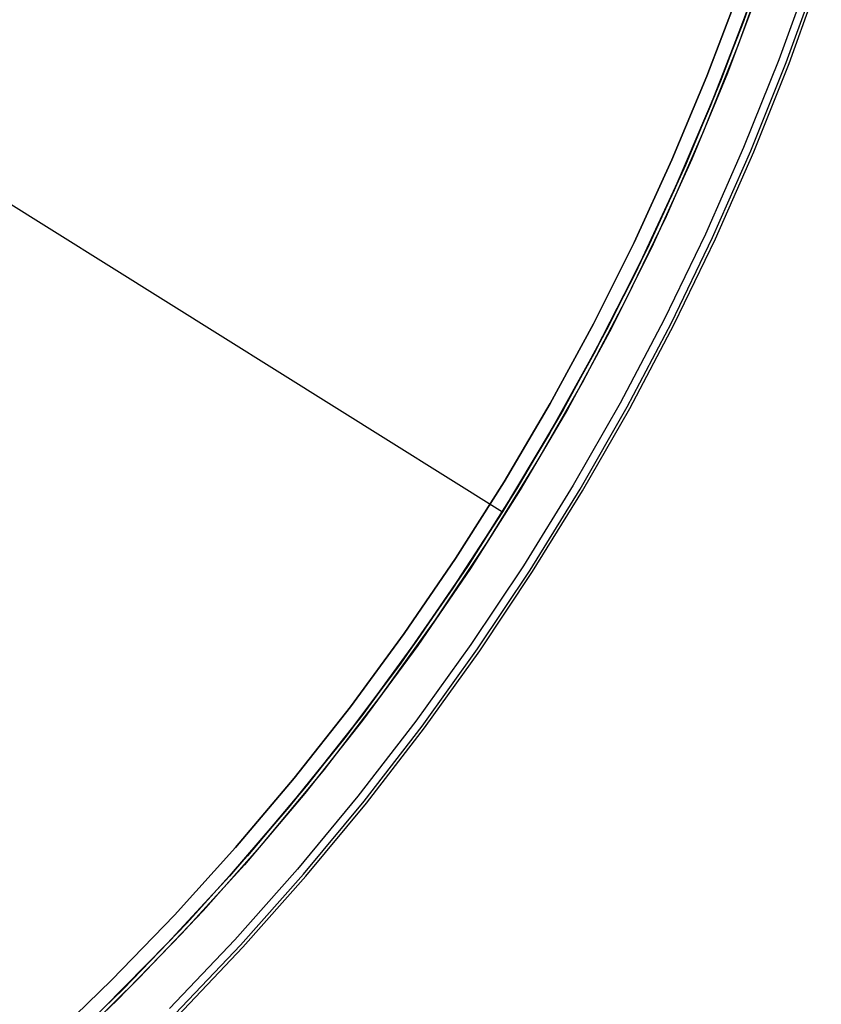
# Model space of a CAD drawing. Header units: millimetres. Extents: x 6239 to 7218, y -13987 to -13139.
# Tile 248 of 256: x 6829 to 6873, y -13564 to -13509. Entities that reach past the tile are written whole.
import ezdxf

# ---------------------------------------------------------------- set-up
doc = ezdxf.new("R2010")
doc.units = ezdxf.units.MM
doc.layers.add('color', color=7, linetype='Continuous')
doc.layers.add('luz', color=7, linetype='Continuous')

msp = doc.modelspace()

# ---------------------------------------------------------------- linework, layer by layer
at = {"layer": 'color', "color": 254, "true_color": 0xcad1ee}
for p, q in [((6868.653, -13510.759, -35.8), (6870.412, -13505.889, -35.8)), ((6868.653, -13510.759, -35.8), (6870.412, -13505.889, -35.8)), ((6872.676, -13506.663, -10.541), (6870.888, -13511.611, -10.541)), ((6872.676, -13506.663, -10.541), (6870.888, -13511.611, -10.541)), ((6871.301, -13511.768, -10.91), (6873.094, -13506.806, -10.91)), ((6871.456, -13511.827, -11.461), (6873.251, -13506.86, -11.461)), ((6871.456, -13511.827, -35.8), (6873.251, -13506.86, -35.8)), ((6871.456, -13511.827, -23.63), (6873.251, -13506.86, -23.63)), ((6871.456, -13511.827, -35.8), (6873.251, -13506.86, -35.8)), ((6871.456, -13511.827, -11.461), (6873.251, -13506.86, -11.461)), ((6869.851, -13507.499, -30.6), (6868.036, -13512.352, -30.6)), ((6869.851, -13507.499, -30.6), (6868.036, -13512.352, -30.6)), ((6869.851, -13507.499, -33.2), (6868.036, -13512.352, -33.2)), ((6866.893, -13512.52, -30.6), (6868.683, -13507.797, -30.6)), ((6866.893, -13512.52, -11.269), (6868.683, -13507.797, -11.269)), ((6866.893, -13512.52, -30.6), (6868.683, -13507.797, -30.6)), ((6868.683, -13507.797, -20.935), (6866.893, -13512.52, -20.935)), ((6866.893, -13512.52, -11.269), (6868.683, -13507.797, -11.269)), ((6866.726, -13515.566, -35.8), (6868.653, -13510.759, -35.8)), ((6866.726, -13515.566, -35.8), (6868.653, -13510.759, -35.8)), ((6870.888, -13511.611, -10.541), (6868.931, -13516.494, -10.541)), ((6870.888, -13511.611, -10.541), (6868.931, -13516.494, -10.541)), ((6869.338, -13516.665, -10.91), (6871.301, -13511.768, -10.91)), ((6869.491, -13516.73, -11.461), (6871.456, -13511.827, -11.461)), ((6869.491, -13516.73, -35.8), (6871.456, -13511.827, -35.8)), ((6869.491, -13516.73, -23.63), (6871.456, -13511.827, -23.63)), ((6869.491, -13516.73, -35.8), (6871.456, -13511.827, -35.8)), ((6869.491, -13516.73, -11.461), (6871.456, -13511.827, -11.461)), ((6868.036, -13512.352, -30.6), (6866.053, -13517.139, -30.6)), ((6868.036, -13512.352, -30.6), (6866.053, -13517.139, -30.6)), ((6868.036, -13512.352, -33.2), (6866.053, -13517.139, -33.2)), ((6864.944, -13517.18, -30.6), (6866.893, -13512.52, -30.6)), ((6864.944, -13517.18, -11.269), (6866.893, -13512.52, -11.269)), ((6864.944, -13517.18, -30.6), (6866.893, -13512.52, -30.6)), ((6866.893, -13512.52, -20.935), (6864.944, -13517.18, -20.935)), ((6864.944, -13517.18, -11.269), (6866.893, -13512.52, -11.269)), ((6864.635, -13520.303, -35.8), (6866.726, -13515.566, -35.8)), ((6864.635, -13520.303, -35.8), (6866.726, -13515.566, -35.8)), ((6868.931, -13516.494, -10.541), (6866.806, -13521.306, -10.541)), ((6868.931, -13516.494, -10.541), (6866.806, -13521.306, -10.541)), ((6867.207, -13521.492, -10.91), (6869.338, -13516.665, -10.91)), ((6867.358, -13521.562, -11.461), (6869.491, -13516.73, -11.461)), ((6867.358, -13521.562, -35.8), (6869.491, -13516.73, -35.8)), ((6867.358, -13521.562, -23.63), (6869.491, -13516.73, -23.63)), ((6867.358, -13521.562, -35.8), (6869.491, -13516.73, -35.8)), ((6867.358, -13521.562, -11.461), (6869.491, -13516.73, -11.461)), ((6862.838, -13521.77, -30.6), (6864.944, -13517.18, -30.6)), ((6862.838, -13521.77, -11.269), (6864.944, -13517.18, -11.269)), ((6862.838, -13521.77, -30.6), (6864.944, -13517.18, -30.6)), ((6864.944, -13517.18, -20.935), (6862.838, -13521.77, -20.935)), ((6862.838, -13521.77, -11.269), (6864.944, -13517.18, -11.269)), ((6866.053, -13517.139, -30.6), (6863.907, -13521.855, -30.6)), ((6866.053, -13517.139, -30.6), (6863.907, -13521.855, -30.6)), ((6866.053, -13517.139, -33.2), (6863.907, -13521.855, -33.2)), ((6862.381, -13524.965, -35.8), (6864.635, -13520.303, -35.8)), ((6862.381, -13524.965, -35.8), (6864.635, -13520.303, -35.8)), ((6860.578, -13526.287, -30.6), (6862.838, -13521.77, -30.6)), ((6860.578, -13526.287, -11.269), (6862.838, -13521.77, -11.269)), ((6860.578, -13526.287, -30.6), (6862.838, -13521.77, -30.6)), ((6862.838, -13521.77, -20.935), (6860.578, -13526.287, -20.935)), ((6860.578, -13526.287, -11.269), (6862.838, -13521.77, -11.269)), ((6866.806, -13521.306, -10.541), (6864.516, -13526.043, -10.541)), ((6866.806, -13521.306, -10.541), (6864.516, -13526.043, -10.541)), ((6864.911, -13526.242, -10.91), (6867.207, -13521.492, -10.91)), ((6865.059, -13526.317, -11.461), (6867.358, -13521.562, -11.461)), ((6865.059, -13526.317, -35.8), (6867.358, -13521.562, -35.8)), ((6865.059, -13526.317, -23.63), (6867.358, -13521.562, -23.63)), ((6865.059, -13526.317, -35.8), (6867.358, -13521.562, -35.8)), ((6865.059, -13526.317, -11.461), (6867.358, -13521.562, -11.461)), ((6863.907, -13521.855, -30.6), (6861.598, -13526.493, -30.6)), ((6863.907, -13521.855, -30.6), (6861.598, -13526.493, -30.6)), ((6863.907, -13521.855, -33.2), (6861.598, -13526.493, -33.2)), ((6859.968, -13529.546, -35.8), (6862.381, -13524.965, -35.8)), ((6859.968, -13529.546, -35.8), (6862.381, -13524.965, -35.8)), ((6864.516, -13526.043, -10.541), (6862.065, -13530.697, -10.541)), ((6864.516, -13526.043, -10.541), (6862.065, -13530.697, -10.541)), ((6858.166, -13530.725, -30.6), (6860.578, -13526.287, -30.6)), ((6858.166, -13530.725, -11.269), (6860.578, -13526.287, -11.269)), ((6858.166, -13530.725, -30.6), (6860.578, -13526.287, -30.6)), ((6860.578, -13526.287, -20.935), (6858.166, -13530.725, -20.935)), ((6858.166, -13530.725, -11.269), (6860.578, -13526.287, -11.269)), ((6861.598, -13526.493, -30.6), (6859.131, -13531.049, -30.6)), ((6861.598, -13526.493, -30.6), (6859.131, -13531.049, -30.6)), ((6861.598, -13526.493, -33.2), (6859.131, -13531.049, -33.2)), ((6862.452, -13530.91, -10.91), (6864.911, -13526.242, -10.91)), ((6862.598, -13530.99, -11.461), (6865.059, -13526.317, -11.461)), ((6862.598, -13530.99, -35.8), (6865.059, -13526.317, -35.8)), ((6862.598, -13530.99, -23.63), (6865.059, -13526.317, -23.63)), ((6862.598, -13530.99, -35.8), (6865.059, -13526.317, -35.8)), ((6862.598, -13530.99, -11.461), (6865.059, -13526.317, -11.461)), ((6857.398, -13534.042, -35.8), (6859.968, -13529.546, -35.8)), ((6857.398, -13534.042, -35.8), (6859.968, -13529.546, -35.8)), ((6855.605, -13535.078, -30.6), (6858.166, -13530.725, -30.6)), ((6855.605, -13535.078, -11.269), (6858.166, -13530.725, -11.269)), ((6855.605, -13535.078, -30.6), (6858.166, -13530.725, -30.6)), ((6858.166, -13530.725, -20.935), (6855.605, -13535.078, -20.935)), ((6855.605, -13535.078, -11.269), (6858.166, -13530.725, -11.269)), ((6859.131, -13531.049, -30.6), (6856.509, -13535.518, -30.6)), ((6859.131, -13531.049, -30.6), (6856.509, -13535.518, -30.6)), ((6859.131, -13531.049, -33.2), (6856.509, -13535.518, -33.2)), ((6862.065, -13530.697, -10.541), (6859.454, -13535.265, -10.541)), ((6862.065, -13530.697, -10.541), (6859.454, -13535.265, -10.541)), ((6859.834, -13535.491, -10.91), (6862.452, -13530.91, -10.91)), ((6859.976, -13535.575, -11.461), (6862.598, -13530.99, -11.461)), ((6859.976, -13535.575, -35.8), (6862.598, -13530.99, -35.8)), ((6859.976, -13535.575, -23.63), (6862.598, -13530.99, -23.63)), ((6859.976, -13535.575, -35.8), (6862.598, -13530.99, -35.8)), ((6859.976, -13535.575, -11.461), (6862.598, -13530.99, -11.461)), ((6854.674, -13538.446, -35.8), (6857.398, -13534.042, -35.8)), ((6854.674, -13538.446, -35.8), (6857.398, -13534.042, -35.8)), ((6852.898, -13539.342, -30.6), (6855.605, -13535.078, -30.6)), ((6852.898, -13539.342, -11.269), (6855.605, -13535.078, -11.269)), ((6852.898, -13539.342, -30.6), (6855.605, -13535.078, -30.6)), ((6855.605, -13535.078, -20.935), (6852.898, -13539.342, -20.935)), ((6852.898, -13539.342, -11.269), (6855.605, -13535.078, -11.269)), ((6859.454, -13535.265, -10.541), (6856.687, -13539.739, -10.541)), ((6859.454, -13535.265, -10.541), (6856.687, -13539.739, -10.541)), ((6856.509, -13535.518, -30.6), (6853.733, -13539.893, -30.6)), ((6856.509, -13535.518, -30.6), (6853.733, -13539.893, -30.6)), ((6856.509, -13535.518, -33.2), (6853.733, -13539.893, -33.2)), ((6857.059, -13539.978, -10.91), (6859.834, -13535.491, -10.91)), ((6857.198, -13540.068, -11.461), (6859.976, -13535.575, -11.461)), ((6857.198, -13540.068, -35.8), (6859.976, -13535.575, -35.8)), ((6857.198, -13540.068, -23.63), (6859.976, -13535.575, -23.63)), ((6857.198, -13540.068, -35.8), (6859.976, -13535.575, -35.8)), ((6857.198, -13540.068, -11.461), (6859.976, -13535.575, -11.461)), ((6851.8, -13542.753, -35.8), (6854.674, -13538.446, -35.8)), ((6851.8, -13542.753, -35.8), (6854.674, -13538.446, -35.8)), ((6850.048, -13543.512, -30.6), (6852.898, -13539.342, -30.6)), ((6850.048, -13543.512, -11.269), (6852.898, -13539.342, -11.269)), ((6850.048, -13543.512, -30.6), (6852.898, -13539.342, -30.6)), ((6852.898, -13539.342, -20.935), (6850.048, -13543.512, -20.935)), ((6850.048, -13543.512, -11.269), (6852.898, -13539.342, -11.269)), ((6856.687, -13539.739, -10.541), (6853.767, -13544.115, -10.541)), ((6856.687, -13539.739, -10.541), (6853.767, -13544.115, -10.541)), ((6853.733, -13539.893, -30.6), (6850.808, -13544.169, -30.6)), ((6853.733, -13539.893, -30.6), (6850.808, -13544.169, -30.6)), ((6853.733, -13539.893, -33.2), (6850.808, -13544.169, -33.2)), ((6854.131, -13544.367, -10.91), (6857.059, -13539.978, -10.91)), ((6854.267, -13544.461, -11.461), (6857.198, -13540.068, -11.461)), ((6854.267, -13544.461, -35.8), (6857.198, -13540.068, -35.8)), ((6854.267, -13544.461, -23.63), (6857.198, -13540.068, -23.63)), ((6854.267, -13544.461, -35.8), (6857.198, -13540.068, -35.8)), ((6854.267, -13544.461, -11.461), (6857.198, -13540.068, -11.461)), ((6848.78, -13546.959, -35.8), (6851.8, -13542.753, -35.8)), ((6848.78, -13546.959, -35.8), (6851.8, -13542.753, -35.8)), ((6847.058, -13547.583, -30.6), (6850.048, -13543.512, -30.6)), ((6847.058, -13547.583, -11.269), (6850.048, -13543.512, -11.269)), ((6847.058, -13547.583, -30.6), (6850.048, -13543.512, -30.6)), ((6850.048, -13543.512, -20.935), (6847.058, -13547.583, -20.935)), ((6847.058, -13547.583, -11.269), (6850.048, -13543.512, -11.269)), ((6850.808, -13544.169, -30.6), (6847.737, -13548.342, -30.6)), ((6850.808, -13544.169, -30.6), (6847.737, -13548.342, -30.6)), ((6850.808, -13544.169, -33.2), (6847.737, -13548.342, -33.2)), ((6853.767, -13544.115, -10.541), (6850.698, -13548.388, -10.541)), ((6853.767, -13544.115, -10.541), (6850.698, -13548.388, -10.541)), ((6851.053, -13548.652, -10.91), (6854.131, -13544.367, -10.91)), ((6851.186, -13548.751, -11.461), (6854.267, -13544.461, -11.461)), ((6851.186, -13548.751, -35.8), (6854.267, -13544.461, -35.8)), ((6851.186, -13548.751, -23.63), (6854.267, -13544.461, -23.63)), ((6851.186, -13548.751, -35.8), (6854.267, -13544.461, -35.8)), ((6851.186, -13548.751, -11.461), (6854.267, -13544.461, -11.461)), ((6845.615, -13551.058, -35.8), (6848.78, -13546.959, -35.8)), ((6845.615, -13551.058, -35.8), (6848.78, -13546.959, -35.8)), ((6843.932, -13551.55, -30.6), (6847.058, -13547.583, -30.6)), ((6843.932, -13551.55, -11.269), (6847.058, -13547.583, -11.269)), ((6843.932, -13551.55, -30.6), (6847.058, -13547.583, -30.6)), ((6847.058, -13547.583, -20.935), (6843.932, -13551.55, -20.935)), ((6843.932, -13551.55, -11.269), (6847.058, -13547.583, -11.269)), ((6847.737, -13548.342, -30.6), (6844.524, -13552.407, -30.6)), ((6847.737, -13548.342, -30.6), (6844.524, -13552.407, -30.6)), ((6847.737, -13548.342, -33.2), (6844.524, -13552.407, -33.2)), ((6850.698, -13548.388, -10.541), (6847.483, -13552.552, -10.541)), ((6850.698, -13548.388, -10.541), (6847.483, -13552.552, -10.541)), ((6847.829, -13552.828, -10.91), (6851.053, -13548.652, -10.91)), ((6847.958, -13552.932, -11.461), (6851.186, -13548.751, -11.461)), ((6847.958, -13552.932, -35.8), (6851.186, -13548.751, -35.8)), ((6847.958, -13552.932, -23.63), (6851.186, -13548.751, -23.63)), ((6847.958, -13552.932, -35.8), (6851.186, -13548.751, -35.8)), ((6847.958, -13552.932, -11.461), (6851.186, -13548.751, -11.461)), ((6842.311, -13555.045, -35.8), (6845.615, -13551.058, -35.8)), ((6842.311, -13555.045, -35.8), (6845.615, -13551.058, -35.8)), ((6840.673, -13555.409, -30.6), (6843.932, -13551.55, -30.6)), ((6840.673, -13555.409, -11.269), (6843.932, -13551.55, -11.269)), ((6840.673, -13555.409, -30.6), (6843.932, -13551.55, -30.6)), ((6843.932, -13551.55, -20.935), (6840.673, -13555.409, -20.935)), ((6840.673, -13555.409, -11.269), (6843.932, -13551.55, -11.269)), ((6844.524, -13552.407, -30.6), (6841.172, -13556.358, -30.6)), ((6844.524, -13552.407, -30.6), (6841.172, -13556.358, -30.6)), ((6844.524, -13552.407, -33.2), (6841.172, -13556.358, -33.2)), ((6847.483, -13552.552, -10.541), (6844.127, -13556.603, -10.541)), ((6847.483, -13552.552, -10.541), (6844.127, -13556.603, -10.541)), ((6844.462, -13556.891, -10.91), (6847.829, -13552.828, -10.91)), ((6844.588, -13556.999, -11.461), (6847.958, -13552.932, -11.461)), ((6844.588, -13556.999, -35.8), (6847.958, -13552.932, -35.8)), ((6844.588, -13556.999, -23.63), (6847.958, -13552.932, -23.63)), ((6844.588, -13556.999, -35.8), (6847.958, -13552.932, -35.8)), ((6844.588, -13556.999, -11.461), (6847.958, -13552.932, -11.461)), ((6838.872, -13558.916, -35.8), (6842.311, -13555.045, -35.8)), ((6838.872, -13558.916, -35.8), (6842.311, -13555.045, -35.8)), ((6837.286, -13559.156, -30.6), (6840.673, -13555.409, -30.6)), ((6837.286, -13559.156, -11.269), (6840.673, -13555.409, -11.269)), ((6837.286, -13559.156, -30.6), (6840.673, -13555.409, -30.6)), ((6840.673, -13555.409, -20.935), (6837.286, -13559.156, -20.935)), ((6837.286, -13559.156, -11.269), (6840.673, -13555.409, -11.269)), ((6841.172, -13556.358, -30.6), (6837.686, -13560.19, -30.6)), ((6841.172, -13556.358, -30.6), (6837.686, -13560.19, -30.6)), ((6841.172, -13556.358, -33.2), (6837.686, -13560.19, -33.2)), ((6844.127, -13556.603, -10.541), (6840.632, -13560.535, -10.541)), ((6844.127, -13556.603, -10.541), (6840.632, -13560.535, -10.541)), ((6840.958, -13560.835, -10.91), (6844.462, -13556.891, -10.91)), ((6841.08, -13560.947, -11.461), (6844.588, -13556.999, -11.461)), ((6841.08, -13560.947, -35.8), (6844.588, -13556.999, -35.8)), ((6841.08, -13560.947, -23.63), (6844.588, -13556.999, -23.63)), ((6841.08, -13560.947, -35.8), (6844.588, -13556.999, -35.8)), ((6841.08, -13560.947, -11.461), (6844.588, -13556.999, -11.461)), ((6835.301, -13562.666, -35.8), (6838.872, -13558.916, -35.8)), ((6835.301, -13562.666, -35.8), (6838.872, -13558.916, -35.8)), ((6833.773, -13562.785, -30.6), (6837.286, -13559.156, -30.6)), ((6833.773, -13562.785, -11.269), (6837.286, -13559.156, -11.269)), ((6833.773, -13562.785, -30.6), (6837.286, -13559.156, -30.6)), ((6837.286, -13559.156, -20.935), (6833.773, -13562.785, -20.935)), ((6833.773, -13562.785, -11.269), (6837.286, -13559.156, -11.269)), ((6837.686, -13560.19, -30.6), (6834.069, -13563.901, -30.6)), ((6837.686, -13560.19, -30.6), (6834.069, -13563.901, -30.6)), ((6837.686, -13560.19, -33.2), (6834.069, -13563.901, -33.2)), ((6840.632, -13560.535, -10.541), (6837.004, -13564.345, -10.541)), ((6840.632, -13560.535, -10.541), (6837.004, -13564.345, -10.541)), ((6837.319, -13564.656, -10.91), (6840.958, -13560.835, -10.91)), ((6837.437, -13564.772, -11.461), (6841.08, -13560.947, -11.461)), ((6837.437, -13564.772, -35.8), (6841.08, -13560.947, -35.8)), ((6837.437, -13564.772, -23.63), (6841.08, -13560.947, -23.63)), ((6837.437, -13564.772, -35.8), (6841.08, -13560.947, -35.8)), ((6837.437, -13564.772, -11.461), (6841.08, -13560.947, -11.461)), ((6830.139, -13566.293, -30.6), (6833.773, -13562.785, -30.6)), ((6830.139, -13566.293, -11.269), (6833.773, -13562.785, -11.269)), ((6830.139, -13566.293, -30.6), (6833.773, -13562.785, -30.6)), ((6833.773, -13562.785, -20.935), (6830.139, -13566.293, -20.935)), ((6830.139, -13566.293, -11.269), (6833.773, -13562.785, -11.269)), ((6831.602, -13566.29, -35.8), (6835.301, -13562.666, -35.8)), ((6831.602, -13566.29, -35.8), (6835.301, -13562.666, -35.8)), ((6834.069, -13563.901, -30.6), (6830.327, -13567.484, -30.6)), ((6834.069, -13563.901, -30.6), (6830.327, -13567.484, -30.6)), ((6834.069, -13563.901, -33.2), (6830.327, -13567.484, -33.2))]:
    msp.add_line(p, q, dxfattribs=at)
at = {"layer": 'luz', "color": 254, "true_color": 0xcad1ee}
for p, q in [((6601.438, -13377.985, -34.05), (6855.52, -13536.737, -34.05)), ((6601.438, -13377.985, -32.55), (6855.52, -13536.737, -32.55)), ((6868.92, -13509.48, -34.05), (6870.604, -13504.697, -34.05)), ((6870.604, -13504.697, -33.3), (6868.92, -13509.48, -33.3)), ((6869.442, -13508.052, -31.05), (6867.645, -13512.794, -31.05)), ((6867.645, -13512.794, -31.8), (6869.442, -13508.052, -31.8)), ((6867.315, -13513.617, -32.55), (6869.183, -13508.767, -32.55)), ((6869.183, -13508.767, -32.55), (6867.315, -13513.617, -32.55)), ((6867.076, -13514.203, -34.05), (6868.92, -13509.48, -34.05)), ((6868.92, -13509.48, -33.3), (6867.076, -13514.203, -33.3)), ((6867.645, -13512.794, -31.05), (6865.69, -13517.472, -31.05)), ((6865.69, -13517.472, -31.8), (6867.645, -13512.794, -31.8)), ((6865.28, -13518.399, -32.55), (6867.315, -13513.617, -32.55)), ((6867.315, -13513.617, -32.55), (6865.28, -13518.399, -32.55)), ((6865.073, -13518.861, -34.05), (6867.076, -13514.203, -34.05)), ((6867.076, -13514.203, -33.3), (6865.073, -13518.861, -33.3)), ((6865.69, -13517.472, -31.05), (6863.577, -13522.081, -31.05)), ((6863.577, -13522.081, -31.8), (6865.69, -13517.472, -31.8)), ((6863.08, -13523.108, -32.55), (6865.28, -13518.399, -32.55)), ((6865.28, -13518.399, -32.55), (6863.08, -13523.108, -32.55)), ((6862.913, -13523.449, -34.05), (6865.073, -13518.861, -34.05)), ((6865.073, -13518.861, -33.3), (6862.913, -13523.449, -33.3)), ((6863.577, -13522.081, -31.05), (6861.309, -13526.616, -31.05)), ((6861.309, -13526.616, -31.8), (6863.577, -13522.081, -31.8)), ((6860.718, -13527.737, -32.55), (6863.08, -13523.108, -32.55)), ((6863.08, -13523.108, -32.55), (6860.718, -13527.737, -32.55)), ((6860.599, -13527.961, -34.05), (6862.913, -13523.449, -34.05)), ((6862.913, -13523.449, -33.3), (6860.599, -13527.961, -33.3)), ((6861.309, -13526.616, -31.05), (6858.889, -13531.072, -31.05)), ((6858.889, -13531.072, -31.8), (6861.309, -13526.616, -31.8)), ((6858.197, -13532.282, -32.55), (6860.718, -13527.737, -32.55)), ((6860.718, -13527.737, -32.55), (6858.197, -13532.282, -32.55)), ((6858.134, -13532.392, -34.05), (6860.599, -13527.961, -34.05)), ((6860.599, -13527.961, -33.3), (6858.134, -13532.392, -33.3)), ((6858.889, -13531.072, -31.05), (6856.319, -13535.444, -31.05)), ((6856.319, -13535.444, -31.8), (6858.889, -13531.072, -31.8)), ((6855.52, -13536.737, -32.55), (6858.197, -13532.282, -32.55)), ((6858.197, -13532.282, -32.55), (6855.52, -13536.737, -32.55)), ((6855.52, -13536.737, -34.05), (6858.134, -13532.392, -34.05)), ((6858.134, -13532.392, -33.3), (6855.52, -13536.737, -33.3)), ((6856.319, -13535.444, -31.05), (6853.604, -13539.726, -31.05)), ((6853.604, -13539.726, -31.8), (6856.319, -13535.444, -31.8)), ((6852.761, -13540.991, -32.55), (6855.52, -13536.737, -32.55)), ((6855.52, -13536.737, -32.55), (6852.761, -13540.991, -32.55)), ((6855.52, -13536.737, -34.05), (6852.761, -13540.991, -34.05)), ((6855.52, -13536.737, -33.3), (6852.761, -13540.991, -33.3)), ((6855.52, -13536.737, -32.55), (6855.52, -13536.737, -34.05)), ((6853.604, -13539.726, -31.05), (6850.744, -13543.913, -31.05)), ((6850.744, -13543.913, -31.8), (6853.604, -13539.726, -31.8)), ((6849.86, -13545.149, -32.55), (6852.761, -13540.991, -32.55)), ((6852.761, -13540.991, -32.55), (6849.86, -13545.149, -32.55)), ((6852.761, -13540.991, -34.05), (6849.86, -13545.149, -34.05)), ((6852.761, -13540.991, -33.3), (6849.86, -13545.149, -33.3)), ((6850.744, -13543.913, -31.05), (6847.745, -13548.001, -31.05)), ((6847.745, -13548.001, -31.8), (6850.744, -13543.913, -31.8)), ((6846.819, -13549.207, -32.55), (6849.86, -13545.149, -32.55)), ((6849.86, -13545.149, -32.55), (6846.819, -13549.207, -32.55)), ((6849.86, -13545.149, -34.05), (6846.819, -13549.207, -34.05)), ((6849.86, -13545.149, -33.3), (6846.819, -13549.207, -33.3)), ((6847.745, -13548.001, -31.05), (6844.609, -13551.986, -31.05)), ((6844.609, -13551.986, -31.8), (6847.745, -13548.001, -31.8)), ((6843.643, -13553.16, -32.55), (6846.819, -13549.207, -32.55)), ((6846.819, -13549.207, -32.55), (6843.643, -13553.16, -32.55)), ((6846.819, -13549.207, -34.05), (6843.643, -13553.16, -34.05)), ((6846.819, -13549.207, -33.3), (6843.643, -13553.16, -33.3)), ((6844.609, -13551.986, -31.05), (6841.34, -13555.862, -31.05)), ((6841.34, -13555.862, -31.8), (6844.609, -13551.986, -31.8)), ((6840.335, -13557.002, -32.55), (6843.643, -13553.16, -32.55)), ((6843.643, -13553.16, -32.55), (6840.335, -13557.002, -32.55)), ((6843.643, -13553.16, -34.05), (6840.335, -13557.002, -34.05)), ((6843.643, -13553.16, -33.3), (6840.335, -13557.002, -33.3)), ((6841.34, -13555.862, -31.05), (6837.942, -13559.625, -31.05)), ((6837.942, -13559.625, -31.8), (6841.34, -13555.862, -31.8)), ((6836.898, -13560.731, -32.55), (6840.335, -13557.002, -32.55)), ((6840.335, -13557.002, -32.55), (6836.898, -13560.731, -32.55)), ((6840.335, -13557.002, -34.05), (6836.898, -13560.731, -34.05)), ((6840.335, -13557.002, -33.3), (6836.898, -13560.731, -33.3)), ((6837.942, -13559.625, -31.05), (6834.418, -13563.271, -31.05)), ((6834.418, -13563.271, -31.8), (6837.942, -13559.625, -31.8)), ((6833.338, -13564.341, -32.55), (6836.898, -13560.731, -32.55)), ((6836.898, -13560.731, -32.55), (6833.338, -13564.341, -32.55)), ((6836.898, -13560.731, -34.05), (6833.338, -13564.341, -34.05)), ((6836.898, -13560.731, -33.3), (6833.338, -13564.341, -33.3)), ((6834.418, -13563.271, -31.05), (6830.773, -13566.796, -31.05)), ((6830.773, -13566.796, -31.8), (6834.418, -13563.271, -31.8))]:
    msp.add_line(p, q, dxfattribs=at)

doc.saveas('drawing.dxf')
